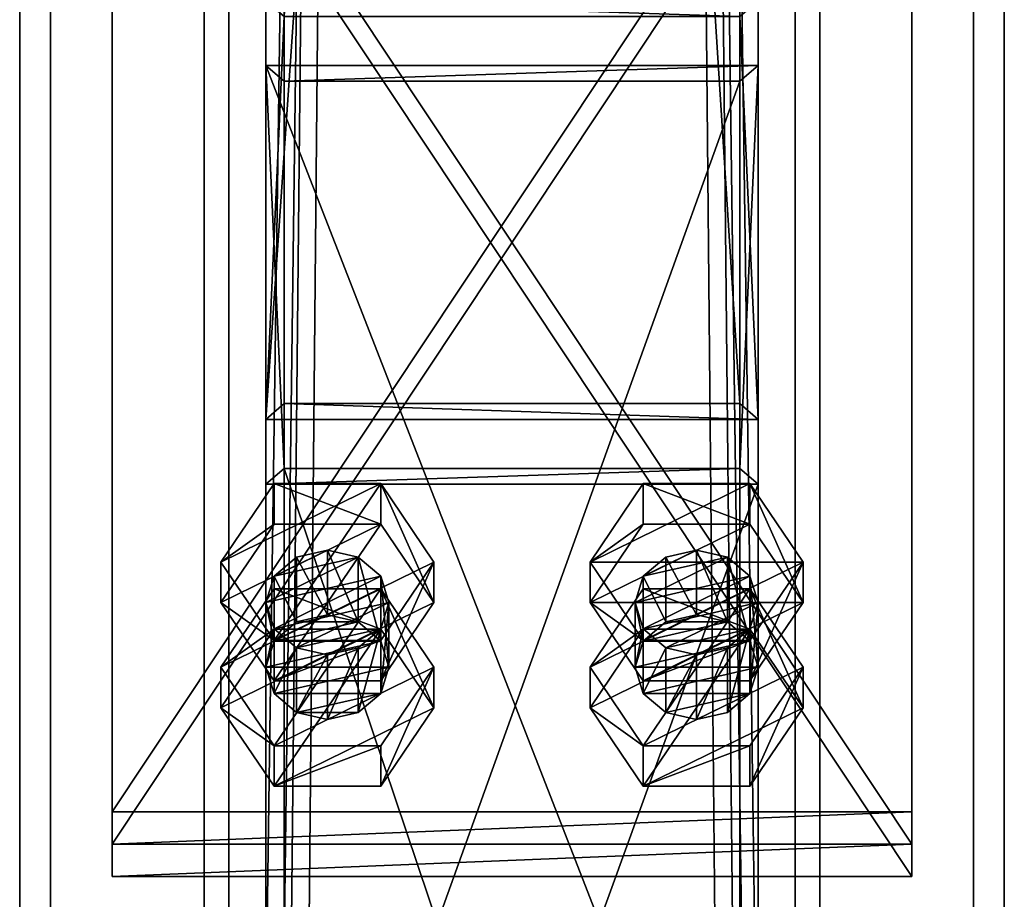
# Model space of a CAD drawing. Header units: millimetres. Extents: x -333 to 67333, y -930 to 39730.
# Tile 254 of 256: x 11020 to 11180, y 10832 to 10974. Entities that reach past the tile are written whole.
import ezdxf

# ---------------------------------------------------------------- set-up
doc = ezdxf.new("R2010")
doc.units = ezdxf.units.MM
for name, color, linetype in [('3', 7, 'Continuous'), ('5', 7, 'Continuous'), ('6', 7, 'Continuous'), ('95', 7, 'Continuous'), ('99', 7, 'Continuous')]:
    doc.layers.add(name, color=color, linetype=linetype)

msp = doc.modelspace()

# ---------------------------------------------------------------- meshes
at = {"layer": '3', "color": 91}
mesh = msp.add_polyface(dxfattribs=at)
corners = [(11137, 10912.08, 4961.88), (11063, 10912.08, 4961.88), (11063, 12075.88, 3080), (11137, 12075.88, 3080), (11063, 10975.01, 5000.81), (11063, 12162.88, 3080), (11137, 10975.01, 5000.81), (11137, 12162.88, 3080), (11140, 10909.52, 4960.31), (11140, 10977.56, 5002.38), (11140, 12166.41, 3080), (11140, 12072.35, 3080), (11060, 10977.56, 5002.38), (11060, 12166.41, 3080), (11060, 10909.52, 4960.31), (11060, 12072.35, 3080)]
mesh.append_faces([[corners[k] for k in face] for face in [(0, 2, 3, 3), (1, 5, 2, 2), (4, 7, 5, 5), (6, 3, 7, 7), (8, 10, 11, 11), (9, 13, 10, 10), (12, 15, 13, 13), (14, 11, 15, 15)]], dxfattribs={"vtx0": -1, "color": 91})
mesh.append_faces([[corners[k] for k in face] for face in [(9, 6, 12, 12), (6, 8, 0, 0), (0, 8, 1, 1), (12, 4, 14, 14), (4, 12, 6, 6), (14, 1, 8, 8), (11, 3, 15, 15), (3, 10, 7, 7), (7, 10, 5, 5), (15, 2, 13, 13), (2, 15, 3, 3), (13, 5, 10, 10)]], dxfattribs={"vtx0": -1, "vtx1": -1, "color": 91})
mesh.append_faces([[corners[k] for k in face] for face in [(6, 9, 8, 8), (14, 4, 1, 1), (3, 11, 10, 10), (13, 2, 5, 5)]], dxfattribs={"vtx0": -1, "vtx2": -1, "vtx3": -1, "color": 91})
mesh.append_faces([[corners[k] for k in face] for face in [(0, 1, 2, 2), (1, 4, 5, 5), (4, 6, 7, 7), (6, 0, 3, 3), (8, 9, 10, 10), (9, 12, 13, 13), (12, 14, 15, 15), (14, 8, 11, 11)]], dxfattribs={"vtx2": -1, "vtx3": -1, "color": 91})
mesh = msp.add_polyface(dxfattribs=at)
corners = [(11137, 10681.55, 5334.64), (11063, 10681.55, 5334.64), (11063, 10901.56, 4978.89), (11137, 10901.56, 4978.89), (11063, 10758.45, 5350.99), (11063, 10964.49, 5017.82), (11137, 10758.45, 5350.99), (11137, 10964.49, 5017.82), (11140, 10678.44, 5333.98), (11140, 10761.57, 5351.65), (11140, 10967.05, 5019.39), (11140, 10899.01, 4977.32), (11060, 10761.57, 5351.65), (11060, 10967.05, 5019.39), (11060, 10678.44, 5333.98), (11060, 10899.01, 4977.32)]
mesh.append_faces([[corners[k] for k in face] for face in [(0, 2, 3, 3), (1, 5, 2, 2), (4, 7, 5, 5), (6, 3, 7, 7), (8, 10, 11, 11), (9, 13, 10, 10), (12, 15, 13, 13), (14, 11, 15, 15)]], dxfattribs={"vtx0": -1, "color": 91})
mesh.append_faces([[corners[k] for k in face] for face in [(9, 6, 12, 12), (6, 8, 0, 0), (0, 8, 1, 1), (12, 4, 14, 14), (4, 12, 6, 6), (14, 1, 8, 8), (11, 3, 15, 15), (3, 10, 7, 7), (7, 10, 5, 5), (15, 2, 13, 13), (2, 15, 3, 3), (13, 5, 10, 10)]], dxfattribs={"vtx0": -1, "vtx1": -1, "color": 91})
mesh.append_faces([[corners[k] for k in face] for face in [(6, 9, 8, 8), (14, 4, 1, 1), (3, 11, 10, 10), (13, 2, 5, 5)]], dxfattribs={"vtx0": -1, "vtx2": -1, "vtx3": -1, "color": 91})
mesh.append_faces([[corners[k] for k in face] for face in [(0, 1, 2, 2), (1, 4, 5, 5), (4, 6, 7, 7), (6, 0, 3, 3), (8, 9, 10, 10), (9, 12, 13, 13), (12, 14, 15, 15), (14, 8, 11, 11)]], dxfattribs={"vtx2": -1, "vtx3": -1, "color": 91})
at = {"layer": '5', "color": 131}
mesh = msp.add_polyface(dxfattribs=at)
corners = [(11146, 9415, 2984), (11054, 9415, 2984), (11054, 19384.97, 2984), (11146, 19384.97, 2984), (11054, 9415, 3076), (11054, 19384.97, 3076), (11146, 9415, 3076), (11146, 19384.97, 3076), (11150, 9415, 2980), (11150, 9415, 3080), (11150, 19384.97, 3080), (11150, 19384.97, 2980), (11050, 9415, 3080), (11050, 19384.97, 3080), (11050, 9415, 2980), (11050, 19384.97, 2980)]
mesh.append_faces([[corners[k] for k in face] for face in [(0, 2, 3, 3), (1, 5, 2, 2), (4, 7, 5, 5), (6, 3, 7, 7), (8, 10, 11, 11), (9, 13, 10, 10), (12, 15, 13, 13), (14, 11, 15, 15)]], dxfattribs={"vtx0": -1, "color": 131})
mesh.append_faces([[corners[k] for k in face] for face in [(9, 6, 12, 12), (6, 8, 0, 0), (0, 8, 1, 1), (12, 4, 14, 14), (4, 12, 6, 6), (14, 1, 8, 8), (11, 3, 15, 15), (3, 10, 7, 7), (7, 10, 5, 5), (15, 2, 13, 13), (2, 15, 3, 3), (13, 5, 10, 10)]], dxfattribs={"vtx0": -1, "vtx1": -1, "color": 131})
mesh.append_faces([[corners[k] for k in face] for face in [(6, 9, 8, 8), (14, 4, 1, 1), (3, 11, 10, 10), (13, 2, 5, 5)]], dxfattribs={"vtx0": -1, "vtx2": -1, "vtx3": -1, "color": 131})
mesh.append_faces([[corners[k] for k in face] for face in [(0, 1, 2, 2), (1, 4, 5, 5), (4, 6, 7, 7), (6, 0, 3, 3), (8, 9, 10, 10), (9, 12, 13, 13), (12, 14, 15, 15), (14, 8, 11, 11)]], dxfattribs={"vtx2": -1, "vtx3": -1, "color": 131})
at = {"layer": '6', "color": 2}
mesh = msp.add_polyface(dxfattribs=at)
corners = [(11180, 19380.14, 7183.53), (11020, 19380.14, 7183.53), (11020, 7954.94, 4755.1), (11180, 7954.94, 4755.1), (11180, 19380.14, 7347.1), (11180, 7921.68, 4911.61), (11020, 19380.14, 7347.1), (11020, 7921.68, 4911.61), (11025, 7953.9, 4759.99), (11175, 7953.9, 4759.99), (11175, 7922.72, 4906.72), (11025, 7922.72, 4906.72), (11175, 19380.14, 7188.64), (11175, 19380.14, 7341.99), (11025, 19380.14, 7188.64), (11025, 19380.14, 7341.99)]
mesh.append_faces([[corners[k] for k in face] for face in [(0, 2, 3, 3), (4, 3, 5, 5), (6, 5, 7, 7), (1, 7, 2, 2), (12, 10, 9, 9), (14, 9, 8, 8), (15, 8, 11, 11), (13, 11, 10, 10)]], dxfattribs={"vtx0": -1, "color": 2})
mesh.append_faces([[corners[k] for k in face] for face in [(2, 8, 3, 3), (8, 7, 11, 11), (11, 7, 10, 10), (3, 9, 5, 5), (9, 3, 8, 8), (5, 10, 7, 7), (0, 12, 1, 1), (12, 4, 13, 13), (13, 4, 15, 15), (1, 14, 6, 6), (14, 1, 12, 12), (6, 15, 4, 4)]], dxfattribs={"vtx0": -1, "vtx1": -1, "color": 2})
mesh.append_faces([[corners[k] for k in face] for face in [(8, 2, 7, 7), (5, 9, 10, 10), (12, 0, 4, 4), (6, 14, 15, 15)]], dxfattribs={"vtx0": -1, "vtx2": -1, "vtx3": -1, "color": 2})
mesh.append_faces([[corners[k] for k in face] for face in [(0, 1, 2, 2), (4, 0, 3, 3), (6, 4, 5, 5), (1, 6, 7, 7), (12, 13, 10, 10), (14, 12, 9, 9), (15, 14, 8, 8), (13, 15, 11, 11)]], dxfattribs={"vtx2": -1, "vtx3": -1, "color": 2})
at = {"layer": '95', "color": 7}
mesh = msp.add_polyface(dxfattribs=at)
corners = [(11060, 10869.24, 4958.91), (11061.34, 10875.5, 4939.27), (11060, 10879.76, 4941.9), (11080, 10869.24, 4958.91), (11078.66, 10873.49, 4961.54), (11078.66, 10884.01, 4944.53), (11080, 10879.76, 4941.9), (11075, 10876.6, 4963.46), (11075, 10887.12, 4946.45), (11070, 10877.74, 4964.17), (11070, 10888.26, 4947.16), (11065, 10876.6, 4963.46), (11065, 10887.12, 4946.45), (11061.34, 10873.49, 4961.54), (11061.34, 10884.01, 4944.53), (11065, 10872.39, 4937.34), (11078.66, 10875.5, 4939.27), (11052.68, 10879.76, 4941.9), (11061.34, 10873.57, 4923.38), (11052.68, 10886.33, 4931.27), (11078.66, 10867, 4934.01), (11087.32, 10879.76, 4941.9), (11087.32, 10886.33, 4931.27), (11078.66, 10892.51, 4949.79), (11078.66, 10899.09, 4939.16), (11061.34, 10892.51, 4949.79), (11061.34, 10899.09, 4939.16), (11061.34, 10867, 4934.01), (11078.66, 10873.57, 4923.38), (11087.32, 10862.66, 4969.54), (11078.66, 10875.42, 4977.43), (11078.66, 10882, 4966.8), (11061.34, 10875.42, 4977.43), (11061.34, 10882, 4966.8), (11052.68, 10869.24, 4958.91)]
mesh.append_faces([[corners[k] for k in face] for face in [(0, 1, 2, 2), (3, 5, 6, 6), (4, 8, 5, 5), (7, 10, 8, 8), (9, 12, 10, 10), (11, 14, 12, 12), (13, 2, 14, 14), (7, 11, 9, 9), (14, 10, 12, 12), (17, 18, 19, 19), (21, 24, 22, 22), (23, 26, 24, 24), (25, 19, 26, 26), (23, 17, 25, 25), (19, 24, 26, 26), (22, 18, 28, 28), (30, 33, 31, 31), (32, 34, 33, 33), (34, 31, 33, 33)]], dxfattribs={"vtx0": -1, "color": 7})
mesh.append_faces([[corners[k] for k in face] for face in [(10, 14, 8, 8), (8, 2, 5, 5), (5, 1, 6, 6), (6, 15, 16, 16), (21, 27, 23, 23), (24, 18, 22, 22)]], dxfattribs={"vtx0": -1, "vtx1": -1, "color": 7})
mesh.append_faces([[corners[k] for k in face] for face in [(7, 13, 11, 11), (8, 14, 2, 2), (5, 2, 1, 1), (23, 27, 17, 17), (24, 19, 18, 18)]], dxfattribs={"vtx0": -1, "vtx2": -1, "vtx3": -1, "color": 7})
mesh.append_faces([[corners[k] for k in face] for face in [(3, 4, 5, 5), (4, 7, 8, 8), (7, 9, 10, 10), (9, 11, 12, 12), (11, 13, 14, 14), (13, 0, 2, 2), (20, 21, 22, 22), (21, 23, 24, 24), (23, 25, 26, 26), (25, 17, 19, 19), (29, 30, 31, 31), (30, 32, 33, 33)]], dxfattribs={"vtx2": -1, "vtx3": -1, "color": 7})
mesh = msp.add_polyface(dxfattribs=at)
corners = [(11120, 10869.24, 4958.91), (11121.34, 10875.5, 4939.27), (11120, 10879.76, 4941.9), (11140, 10869.24, 4958.91), (11138.66, 10873.49, 4961.54), (11138.66, 10884.01, 4944.53), (11140, 10879.76, 4941.9), (11135, 10876.6, 4963.46), (11135, 10887.12, 4946.45), (11130, 10877.74, 4964.17), (11130, 10888.26, 4947.16), (11125, 10876.6, 4963.46), (11125, 10887.12, 4946.45), (11121.34, 10873.49, 4961.54), (11121.34, 10884.01, 4944.53), (11125, 10872.39, 4937.34), (11138.66, 10875.5, 4939.27), (11112.68, 10879.76, 4941.9), (11121.34, 10873.57, 4923.38), (11112.68, 10886.33, 4931.27), (11138.66, 10867, 4934.01), (11147.32, 10879.76, 4941.9), (11147.32, 10886.33, 4931.27), (11138.66, 10892.51, 4949.79), (11138.66, 10899.09, 4939.16), (11121.34, 10892.51, 4949.79), (11121.34, 10899.09, 4939.16), (11121.34, 10867, 4934.01), (11138.66, 10873.57, 4923.38), (11147.32, 10862.66, 4969.54), (11138.66, 10875.42, 4977.43), (11138.66, 10882, 4966.8), (11121.34, 10875.42, 4977.43), (11121.34, 10882, 4966.8), (11112.68, 10869.24, 4958.91)]
mesh.append_faces([[corners[k] for k in face] for face in [(0, 1, 2, 2), (3, 5, 6, 6), (4, 8, 5, 5), (7, 10, 8, 8), (9, 12, 10, 10), (11, 14, 12, 12), (13, 2, 14, 14), (7, 11, 9, 9), (14, 10, 12, 12), (17, 18, 19, 19), (21, 24, 22, 22), (23, 26, 24, 24), (25, 19, 26, 26), (23, 17, 25, 25), (19, 24, 26, 26), (22, 18, 28, 28), (30, 33, 31, 31), (32, 34, 33, 33), (34, 31, 33, 33)]], dxfattribs={"vtx0": -1, "color": 7})
mesh.append_faces([[corners[k] for k in face] for face in [(10, 14, 8, 8), (8, 2, 5, 5), (5, 1, 6, 6), (6, 15, 16, 16), (21, 17, 23, 23), (24, 19, 22, 22)]], dxfattribs={"vtx0": -1, "vtx1": -1, "color": 7})
mesh.append_faces([[corners[k] for k in face] for face in [(7, 13, 11, 11), (8, 14, 2, 2), (5, 2, 1, 1), (21, 27, 17, 17), (22, 19, 18, 18)]], dxfattribs={"vtx0": -1, "vtx2": -1, "vtx3": -1, "color": 7})
mesh.append_faces([[corners[k] for k in face] for face in [(3, 4, 5, 5), (4, 7, 8, 8), (7, 9, 10, 10), (9, 11, 12, 12), (11, 13, 14, 14), (13, 0, 2, 2), (20, 21, 22, 22), (21, 23, 24, 24), (23, 25, 26, 26), (25, 17, 19, 19), (29, 30, 31, 31), (30, 32, 33, 33)]], dxfattribs={"vtx2": -1, "vtx3": -1, "color": 7})
mesh = msp.add_polyface(dxfattribs=at)
corners = [(11060, 10869.24, 4958.91), (11061.34, 10864.99, 4956.28), (11061.34, 10875.5, 4939.27), (11065, 10861.87, 4954.35), (11065, 10872.39, 4937.34), (11070, 10860.73, 4953.65), (11070, 10871.25, 4936.64), (11075, 10861.87, 4954.35), (11075, 10872.39, 4937.34), (11078.66, 10864.99, 4956.28), (11078.66, 10875.5, 4939.27), (11080, 10869.24, 4958.91), (11080, 10879.76, 4941.9), (11078.66, 10873.49, 4961.54), (11061.34, 10873.49, 4961.54), (11075, 10876.6, 4963.46), (11052.68, 10879.76, 4941.9), (11061.34, 10867, 4934.01), (11061.34, 10873.57, 4923.38), (11078.66, 10867, 4934.01), (11078.66, 10873.57, 4923.38), (11087.32, 10886.33, 4931.27), (11087.32, 10879.76, 4941.9), (11052.68, 10862.66, 4969.54), (11061.34, 10849.91, 4961.65), (11061.34, 10856.48, 4951.02), (11052.68, 10869.24, 4958.91), (11078.66, 10849.91, 4961.65), (11078.66, 10856.48, 4951.02), (11087.32, 10862.66, 4969.54), (11087.32, 10869.24, 4958.91), (11078.66, 10882, 4966.8), (11061.34, 10875.42, 4977.43), (11078.66, 10875.42, 4977.43)]
mesh.append_faces([[corners[k] for k in face] for face in [(1, 4, 2, 2), (3, 6, 4, 4), (5, 8, 6, 6), (7, 10, 8, 8), (9, 12, 10, 10), (3, 7, 5, 5), (10, 6, 8, 8), (17, 20, 18, 18), (19, 21, 20, 20), (17, 22, 19, 19), (23, 25, 26, 26), (24, 28, 25, 25), (27, 30, 28, 28), (29, 31, 30, 30), (24, 29, 27, 27), (33, 23, 32, 32), (30, 25, 28, 28)]], dxfattribs={"vtx0": -1, "color": 7})
mesh.append_faces([[corners[k] for k in face] for face in [(7, 3, 9, 9), (9, 1, 11, 11), (11, 0, 13, 13), (13, 14, 15, 15), (29, 24, 33, 33), (31, 25, 30, 30)]], dxfattribs={"vtx0": -1, "vtx1": -1, "color": 7})
mesh.append_faces([[corners[k] for k in face] for face in [(9, 3, 1, 1), (11, 1, 0, 0), (13, 0, 14, 14), (12, 2, 4, 4), (10, 4, 6, 6), (33, 24, 23, 23), (31, 26, 25, 25)]], dxfattribs={"vtx0": -1, "vtx2": -1, "vtx3": -1, "color": 7})
mesh.append_faces([[corners[k] for k in face] for face in [(0, 1, 2, 2), (1, 3, 4, 4), (3, 5, 6, 6), (5, 7, 8, 8), (7, 9, 10, 10), (9, 11, 12, 12), (16, 17, 18, 18), (17, 19, 20, 20), (23, 24, 25, 25), (24, 27, 28, 28), (27, 29, 30, 30), (32, 23, 26, 26)]], dxfattribs={"vtx2": -1, "vtx3": -1, "color": 7})
mesh = msp.add_polyface(dxfattribs=at)
corners = [(11120, 10869.24, 4958.91), (11121.34, 10864.99, 4956.28), (11121.34, 10875.5, 4939.27), (11125, 10861.87, 4954.35), (11125, 10872.39, 4937.34), (11130, 10860.73, 4953.65), (11130, 10871.25, 4936.64), (11135, 10861.87, 4954.35), (11135, 10872.39, 4937.34), (11138.66, 10864.99, 4956.28), (11138.66, 10875.5, 4939.27), (11140, 10869.24, 4958.91), (11140, 10879.76, 4941.9), (11138.66, 10873.49, 4961.54), (11121.34, 10873.49, 4961.54), (11135, 10876.6, 4963.46), (11112.68, 10879.76, 4941.9), (11121.34, 10867, 4934.01), (11121.34, 10873.57, 4923.38), (11138.66, 10867, 4934.01), (11138.66, 10873.57, 4923.38), (11147.32, 10886.33, 4931.27), (11147.32, 10879.76, 4941.9), (11112.68, 10862.66, 4969.54), (11121.34, 10849.91, 4961.65), (11121.34, 10856.48, 4951.02), (11112.68, 10869.24, 4958.91), (11138.66, 10849.91, 4961.65), (11138.66, 10856.48, 4951.02), (11147.32, 10862.66, 4969.54), (11147.32, 10869.24, 4958.91), (11138.66, 10882, 4966.8), (11121.34, 10875.42, 4977.43), (11138.66, 10875.42, 4977.43)]
mesh.append_faces([[corners[k] for k in face] for face in [(1, 4, 2, 2), (3, 6, 4, 4), (5, 8, 6, 6), (7, 10, 8, 8), (9, 12, 10, 10), (5, 9, 7, 7), (10, 6, 8, 8), (17, 20, 18, 18), (19, 21, 20, 20), (17, 22, 19, 19), (23, 25, 26, 26), (24, 28, 25, 25), (27, 30, 28, 28), (29, 31, 30, 30), (24, 29, 27, 27), (33, 23, 32, 32), (30, 25, 28, 28)]], dxfattribs={"vtx0": -1, "color": 7})
mesh.append_faces([[corners[k] for k in face] for face in [(9, 1, 11, 11), (11, 0, 13, 13), (13, 14, 15, 15), (29, 24, 33, 33), (31, 25, 30, 30)]], dxfattribs={"vtx0": -1, "vtx1": -1, "color": 7})
mesh.append_faces([[corners[k] for k in face] for face in [(9, 5, 3, 3), (9, 3, 1, 1), (11, 1, 0, 0), (13, 0, 14, 14), (12, 2, 4, 4), (10, 4, 6, 6), (33, 24, 23, 23), (31, 26, 25, 25)]], dxfattribs={"vtx0": -1, "vtx2": -1, "vtx3": -1, "color": 7})
mesh.append_faces([[corners[k] for k in face] for face in [(0, 1, 2, 2), (1, 3, 4, 4), (3, 5, 6, 6), (5, 7, 8, 8), (7, 9, 10, 10), (9, 11, 12, 12), (16, 17, 18, 18), (17, 19, 20, 20), (23, 24, 25, 25), (24, 27, 28, 28), (27, 29, 30, 30), (32, 23, 26, 26)]], dxfattribs={"vtx2": -1, "vtx3": -1, "color": 7})
at = {"layer": '99', "color": 7}
mesh = msp.add_polyface(dxfattribs=at)
corners = [(11165, 11041.35, 5041.83), (11035, 11041.35, 5041.83), (11035, 10845.74, 4920.86), (11165, 10845.74, 4920.86), (11035, 11036.09, 5050.34), (11035, 10840.48, 4929.36), (11165, 11036.09, 5050.34), (11165, 10840.48, 4929.36)]
mesh.append_faces([[corners[k] for k in face] for face in [(0, 2, 3, 3), (1, 5, 2, 2), (4, 7, 5, 5), (6, 3, 7, 7), (1, 6, 4, 4), (3, 5, 7, 7)]], dxfattribs={"vtx0": -1, "color": 7})
mesh.append_faces([[corners[k] for k in face] for face in [(0, 1, 2, 2), (1, 4, 5, 5), (4, 6, 7, 7), (6, 0, 3, 3), (1, 0, 6, 6), (3, 2, 5, 5)]], dxfattribs={"vtx2": -1, "vtx3": -1, "color": 7})
mesh = msp.add_polyface(dxfattribs=at)
corners = [(11165, 11036.09, 5050.34), (11035, 11036.09, 5050.34), (11035, 10840.48, 4929.36), (11165, 10840.48, 4929.36), (11035, 11030.83, 5058.84), (11035, 10835.22, 4937.87), (11165, 11030.83, 5058.84), (11165, 10835.22, 4937.87)]
mesh.append_faces([[corners[k] for k in face] for face in [(0, 2, 3, 3), (1, 5, 2, 2), (4, 7, 5, 5), (6, 3, 7, 7), (1, 6, 4, 4), (3, 5, 7, 7)]], dxfattribs={"vtx0": -1, "color": 7})
mesh.append_faces([[corners[k] for k in face] for face in [(0, 1, 2, 2), (1, 4, 5, 5), (4, 6, 7, 7), (6, 0, 3, 3), (1, 0, 6, 6), (3, 2, 5, 5)]], dxfattribs={"vtx2": -1, "vtx3": -1, "color": 7})

doc.saveas('drawing.dxf')
